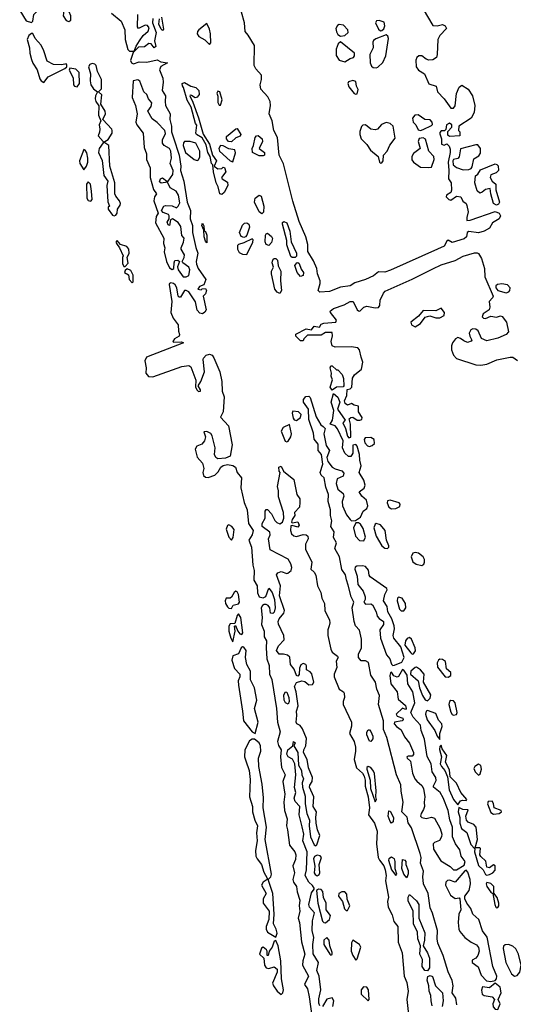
# Model space of a CAD drawing. Extents: x 2895860 to 3052244, y 542080 to 918683.
# Tile 113 of 133: x 2961399 to 2964977, y 863981 to 871118. Entities that reach past the tile are written whole.
import ezdxf

# ---------------------------------------------------------------- set-up
doc = ezdxf.new("R2010")
doc.units = 0

msp = doc.modelspace()

# ---------------------------------------------------------------- linework, layer by layer
at = {"layer": '0CON05XD'}
for points in [[(2961485, 871096.7), (2961493.9, 871106.1), (2961502.5, 871155), (2961560, 871215), (2961572.5, 871245), (2961558.6, 871275), (2961513.8, 871303.8), (2961485, 871342), (2961435, 871363.3), (2961422.2, 871347.8), (2961413.9, 871316.1), (2961411.5, 871255), (2961399.2, 871215), (2961401.3, 871185), (2961445, 871110), (2961485, 871096.7)], [(2961755, 871104.3), (2961770.8, 871115), (2961770.5, 871145), (2961757.8, 871175), (2961725, 871222.5), (2961714.4, 871205.6), (2961720, 871185), (2961715.5, 871145), (2961735, 871110.8), (2961755, 871104.3)], [(2964325, 871194.2), (2964394.6, 871074.6), (2964425, 871073.1), (2964465, 871082.9), (2964484.4, 871074.4), (2964492.5, 871055), (2964445.9, 871004.1), (2964429.1, 870975), (2964426, 870866), (2964419.6, 870845), (2964395, 870826.4), (2964365, 870823.9), (2964345, 870831.8), (2964315, 870855.6), (2964293, 870857), (2964278.1, 870845), (2964270, 870825), (2964272.2, 870775), (2964291.3, 870751.3), (2964334.4, 870725), (2964365, 870652), (2964417, 870637), (2964427.1, 870595), (2964477.1, 870545), (2964525, 870477.5), (2964545, 870477.5), (2964555, 870492.5), (2964565, 870583.3), (2964585, 870628), (2964605, 870642.5), (2964650, 870615), (2964682, 870565), (2964698.6, 870495), (2964693.9, 870446.1), (2964672.5, 870405), (2964582.5, 870345), (2964580, 870315), (2964590, 870305), (2964590, 870275), (2964515, 870270), (2964501.7, 870281.7), (2964501.7, 870308.3), (2964531.7, 870338.3), (2964532.5, 870355), (2964515, 870366.7), (2964493.3, 870355), (2964487.5, 870322.5), (2964478.3, 870311.7), (2964455, 870312.5), (2964445, 870300), (2964445, 870290), (2964457.5, 870255), (2964456.7, 870215), (2964475, 870208.8), (2964495, 870217.5), (2964512.2, 870202.2), (2964518.7, 870178.7), (2964520, 870155), (2964504.2, 870085.8), (2964510, 870025), (2964507.5, 869965), (2964526.1, 869936.1), (2964528.8, 869881.2), (2964524.6, 869865.4), (2964494.1, 869845.9), (2964490, 869835), (2964510.8, 869815), (2964525, 869810.5), (2964565, 869839.1), (2964596.7, 869835), (2964612.5, 869802.5), (2964635.5, 869785.5), (2964641.1, 869771.1), (2964649.4, 869725), (2964640, 869685), (2964641.7, 869661.7), (2964665, 869664.1), (2964845, 869726.8), (2964875.9, 869715.9), (2964884, 869695), (2964875, 869674.1), (2964826.1, 869645), (2964805, 869606), (2964765.4, 869584.6), (2964725, 869573.5), (2964655, 869582.9), (2964643.7, 869576.3), (2964637.1, 869545), (2964620.8, 869529.1), (2964535, 869502.5), (2964505, 869520), (2964495, 869513.3), (2964475, 869477.3), (2964427.1, 869455), (2964087.7, 869302.3), (2964045, 869288.9), (2963999.1, 869290.9), (2963965, 869261.5), (2963905, 869234.6), (2963829.2, 869210.8), (2963795, 869189.6), (2963725, 869178.5), (2963645, 869147.1), (2963575, 869142.5), (2963562.9, 869155), (2963577.3, 869205), (2963576.8, 869225), (2963557.7, 869275), (2963552.4, 869315), (2963529.5, 869369.5), (2963486.8, 869436.8), (2963488.3, 869488.3), (2963472.6, 869545), (2963425, 869654.4), (2963378.2, 869801.8), (2963312, 870072), (2963280.9, 870135), (2963268.7, 870265), (2963240.4, 870315), (2963229.1, 870385), (2963208.5, 870435), (2963217.7, 870495), (2963214.7, 870525), (2963198.6, 870558.6), (2963146.7, 870615), (2963142.2, 870645), (2963153.1, 870685), (2963151.9, 870715), (2963110.5, 870760.5), (2963098.5, 870785), (2963100.5, 870930.5), (2963055, 871006.7), (2963032.7, 871032.7), (2963028.1, 871095), (2962985, 871248.8)], [(2962065.7, 871165), (2962135, 871108.1), (2962160.8, 871045), (2962163.8, 870973.8), (2962182.1, 870902.1), (2962195, 870888.8)], [(2962195, 870888.8), (2962225, 870890), (2962230, 870890), (2962242.5, 870925), (2962267.1, 870965), (2962295, 871004), (2962330.8, 871035), (2962338.6, 871058.6), (2962325.5, 871075.5), (2962307.9, 871077.9), (2962260, 871055), (2962253.8, 871065), (2962256.2, 871155)], [(2962364.4, 871125.6), (2962362.5, 871095), (2962387.5, 871025), (2962376.2, 870965), (2962385, 870922.5), (2962375, 870913.3), (2962353.3, 870943.3), (2962336.4, 870946.4), (2962305, 870920.6), (2962261.2, 870918.8), (2962220.7, 870879.3), (2962202.3, 870822.3), (2962210, 870805), (2962225, 870796.7), (2962265, 870811.2), (2962320.7, 870809.3), (2962395, 870827.5), (2962423, 870813), (2962470, 870805), (2962422, 870778), (2962413.1, 870755), (2962437.5, 870695), (2962440, 870665), (2962432.5, 870605), (2962456.4, 870566.4), (2962452.7, 870525), (2962457.1, 870495), (2962488.9, 870435), (2962486.9, 870395), (2962499.5, 870345), (2962498.8, 870305), (2962515, 870261.2)], [(2962426.2, 871135), (2962441.7, 871048.3), (2962435, 871040), (2962425, 871050), (2962407.5, 871085), (2962412.5, 871125)], [(2962775, 870938.8), (2962785, 870950), (2962782.5, 871015), (2962775, 871050), (2962755, 871090), (2962696.8, 871045), (2962687.5, 871032.5), (2962685.9, 871015), (2962698, 870995), (2962742.2, 870972.2), (2962775, 870938.8)], [(2963725, 870997.5), (2963755, 871003.8), (2963780, 871025), (2963776.7, 871045), (2963747.6, 871077.6), (2963715, 871084.2), (2963702, 871075), (2963690.6, 871055), (2963695, 871030), (2963705, 871011.2), (2963725, 870997.5)], [(2964015, 871037.5), (2964025, 871038.9), (2964039.2, 871050.8), (2964047, 871073), (2964041.1, 871101.1), (2964005, 871113.2), (2963985, 871108.9), (2963978.5, 871095), (2963999.3, 871049.3), (2964015, 871037.5)], [(2961575, 870663.8), (2961606.8, 870703.2), (2961727.5, 870765), (2961740, 870775), (2961741.7, 870791.7), (2961735, 870797.5), (2961705, 870791.2), (2961645, 870794), (2961597.3, 870817.3), (2961575, 870892.5), (2961555, 870932.5), (2961511.2, 870981.2), (2961495, 871017.5), (2961485, 871017.5), (2961465, 871003.3), (2961453.3, 870975), (2961471.5, 870915), (2961473.8, 870875), (2961485, 870830), (2961495, 870802), (2961525.5, 870755.5), (2961545, 870690), (2961555, 870673.8), (2961575, 870663.8)], [(2963982.3, 870767.7), (2963995, 870774), (2964031.8, 870808.2), (2964054.1, 870855), (2964072, 870982), (2964067.9, 870997.9), (2964055, 871009.2), (2963980.9, 870979.1), (2963964.1, 870965.9), (2963960, 870955), (2963962.7, 870915), (2963937.3, 870865), (2963939.5, 870805), (2963950.3, 870780.3), (2963961.4, 870771.4), (2963982.3, 870767.7)], [(2963755, 870811.2), (2963795, 870837.5), (2963820, 870845), (2963826.7, 870855), (2963826.7, 870875), (2963725, 870957.5), (2963707.6, 870942.4), (2963694.4, 870905), (2963692.3, 870857.7), (2963715, 870823.8), (2963755, 870811.2)], [(2962085, 869696.2), (2962095, 869700), (2962106.7, 869715), (2962107.5, 869745), (2962127.7, 869772.3), (2962128.8, 869785), (2962122, 869805), (2962095, 869837.5), (2962088.2, 869855), (2962090, 869935), (2962052.7, 870055), (2962046, 870206), (2962017.5, 870225), (2962017.5, 870235), (2962040, 870250), (2962070, 870295), (2962068.8, 870315), (2962066.2, 870325), (2962002.5, 870395), (2962020.8, 870435), (2962020, 870455), (2961986.7, 870505), (2961993.8, 870573.8), (2961970, 870595), (2961992.5, 870617.5), (2961991.8, 870685), (2961962.6, 870742.6), (2961952.9, 870785), (2961944.5, 870794.5), (2961925, 870799.4), (2961907.4, 870792.6), (2961898.1, 870775), (2961912.9, 870725), (2961910.7, 870675), (2961915.9, 870645.9), (2961935, 870615.8), (2961962.5, 870595), (2961948, 870565), (2961945.8, 870545), (2961950, 870525), (2961974.1, 870494.1), (2961970.8, 870425), (2961987.5, 870385), (2961974.4, 870355), (2961980.9, 870325), (2961977.4, 870302.6), (2961968.5, 870275), (2962003.3, 870235), (2962003.8, 870225), (2961974.4, 870185), (2961971.2, 870155), (2961996.8, 870096.8), (2962008.1, 869988.1), (2962037.1, 869947.1), (2962030.4, 869915), (2962037.5, 869797.5), (2962050, 869765), (2962041.7, 869758.3), (2962040, 869745), (2962071.2, 869701.2), (2962085, 869696.2)], [(2961815, 870632), (2961831.9, 870655), (2961829.2, 870735), (2961805, 870759.2), (2961763, 870767), (2961757, 870753), (2961785.8, 870695.8), (2961789.4, 870645), (2961796.7, 870635), (2961815, 870632)], [(2962605, 869254), (2962625.8, 869264.2), (2962633.3, 869305), (2962624.3, 869325), (2962581.2, 869355), (2962576, 869365), (2962592.3, 869395), (2962593.8, 869413.8), (2962570, 869455), (2962570, 869465), (2962587.5, 869505), (2962592.5, 869535), (2962574.2, 869554.2), (2962568.1, 869618.1), (2962547.5, 869647.5), (2962506.7, 869673.3), (2962492.5, 869667.5), (2962485, 869626.7), (2962475, 869630), (2962469.3, 869650.7), (2962482.5, 869675), (2962482.5, 869695), (2962477.5, 869705), (2962440.3, 869720.3), (2962426.2, 869735), (2962442.9, 869765), (2962455, 869771.4), (2962505, 869768.1), (2962535, 869754), (2962548.6, 869765), (2962559.4, 869790.6), (2962551.5, 869845), (2962534.7, 869874.7), (2962490, 869900), (2962470, 869940), (2962425, 869932.5), (2962413.6, 869943.6), (2962421.1, 869965), (2962435, 869972.2), (2962465, 869947.5), (2962475, 869947.5), (2962508.8, 869995), (2962511.8, 870025), (2962490, 870075), (2962500.6, 870115), (2962494.6, 870165), (2962484.7, 870184.7), (2962445.5, 870205.5), (2962435, 870223.3), (2962435, 870248), (2962457.1, 870292.9), (2962450.4, 870315), (2962395, 870373.8), (2962358.9, 870398.9), (2962329.2, 870455), (2962351.7, 870488.3), (2962356, 870515), (2962332.5, 870545), (2962321.2, 870575), (2962298.8, 870595), (2962271.2, 870671.2), (2962255, 870681.2), (2962222.5, 870675), (2962214.2, 870555), (2962238.6, 870495), (2962250.8, 870435), (2962240, 870375), (2962247.5, 870355), (2962295.3, 870295), (2962301.7, 870191.7), (2962317.5, 870145), (2962319.2, 870105), (2962344.3, 870045), (2962344.1, 869974.1), (2962368.1, 869888.1), (2962390, 869855), (2962375.6, 869834.4), (2962371.5, 869805), (2962403.3, 869715), (2962388.1, 869691.9), (2962384, 869645), (2962444.3, 869535), (2962442.5, 869495), (2962451.2, 869465), (2962446.2, 869435), (2962464.5, 869364.5), (2962485, 869318.8), (2962505, 869306.2), (2962516.2, 869315), (2962518, 869355), (2962525, 869373.3), (2962545, 869373.8), (2962557.5, 869365), (2962544.1, 869325.9), (2962548.6, 869305), (2962584.1, 869254.1), (2962605, 869254)], [(2962865, 869850), (2962850, 869855), (2962837, 869907), (2962822.5, 869935), (2962803.3, 870015), (2962800, 870065), (2962790, 870075), (2962780, 870125), (2962764.2, 870155), (2962750.7, 870210.7), (2962721.7, 870261.7), (2962682, 870285), (2962676, 870295), (2962682.5, 870352.5), (2962674.2, 870365), (2962642.7, 870482.7), (2962614, 870535), (2962587, 870627), (2962578.3, 870638.3), (2962577.5, 870655), (2962595, 870662.5), (2962640, 870635), (2962675, 870625.8), (2962697.5, 870605), (2962700, 870575), (2962685, 870555.8), (2962672, 870552), (2962645, 870567.5), (2962635, 870570), (2962632.5, 870565), (2962655, 870520), (2962695, 870407.5), (2962729.2, 870289.2), (2962775.9, 870215.9), (2962795.8, 870135.8), (2962826.7, 870095), (2962810, 870055), (2962835, 870037.5), (2962865, 870040), (2962875, 870050), (2962885, 870047.5), (2962892.5, 870015), (2962862.5, 869975), (2962867.5, 869965), (2962905, 869940), (2962907.5, 869915), (2962882.5, 869865), (2962865, 869850)], [(2963835, 870577.5), (2963845, 870580), (2963853, 870613), (2963840, 870635), (2963835, 870670), (2963815, 870677.5), (2963781.7, 870668.3), (2963777.5, 870655), (2963785, 870630), (2963825, 870583.3), (2963835, 870577.5)], [(2962855, 870497.5), (2962867.2, 870537.2), (2962850.8, 870595), (2962835, 870600.8), (2962827.5, 870585), (2962834.5, 870564.5), (2962835, 870516.7), (2962845, 870498.8), (2962855, 870497.5)], [(2964015, 870078), (2964025, 870080), (2964032.9, 870095), (2964036.7, 870135), (2964064.1, 870165.9), (2964081.4, 870208.6), (2964120.5, 870259.5), (2964105.7, 870345), (2964085, 870364.2), (2964055, 870372), (2964023, 870357), (2963992.5, 870325), (2963975, 870318.8), (2963945, 870324), (2963905.8, 870355.8), (2963887.3, 870352.7), (2963877, 870343), (2963863.7, 870306.3), (2963863.7, 870285), (2963873.7, 870255), (2963915, 870213.5), (2963941.6, 870171.6), (2963996.7, 870125), (2964008, 870085), (2964015, 870078)], [(2964305, 870315.6), (2964325, 870322), (2964385, 870350), (2964391.2, 870358.8), (2964389.2, 870375), (2964375, 870390.8), (2964335, 870395.6), (2964288.6, 870428.6), (2964264.5, 870425.5), (2964246.7, 870405), (2964251.9, 870375), (2964270.5, 870355), (2964288.3, 870318.3), (2964305, 870315.6)], [(2962935, 870232.3), (2962912.2, 870235), (2962898.9, 870255), (2962899.4, 870270.6), (2962965, 870327.1), (2962975, 870328.8), (2963003.3, 870285), (2962996.4, 870273.6), (2962965, 870260.8), (2962935, 870232.3)], [(2962515, 870261.2), (2962554.3, 870135.7), (2962566.7, 870055), (2962564.4, 870025), (2962588.4, 869948.4), (2962612.7, 869795), (2962636.2, 869735), (2962635.9, 869675), (2962650.8, 869625), (2962652.5, 869575), (2962675.8, 869465.8), (2962690.9, 869425), (2962677.5, 869365), (2962680, 869345), (2962692.9, 869315), (2962747.5, 869235), (2962733.3, 869196.7), (2962702.5, 869185), (2962690, 869165), (2962715, 869160), (2962723, 869167), (2962745, 869170), (2962752.5, 869155), (2962745, 869130), (2962730, 869115), (2962750, 869015), (2962741.7, 868998.3), (2962725, 868985.7), (2962705, 868990.5), (2962685, 869011.4), (2962672.9, 869072.9), (2962625.8, 869145.8), (2962605.8, 869155.8), (2962595, 869154), (2962565, 869106.7), (2962555, 869106.7), (2962548.8, 869115), (2962538.8, 869175), (2962526.2, 869195), (2962515, 869206), (2962495, 869211.2), (2962484.2, 869205.8), (2962482.3, 869197.7), (2962502.9, 869075), (2962494.3, 868995), (2962511.9, 868955), (2962547.3, 868905), (2962550.5, 868860.5), (2962558.8, 868835), (2962556, 868824), (2962522.5, 868805), (2962510, 868785), (2962515, 868780), (2962573, 868783), (2962587.5, 868775), (2962317.7, 868672.3), (2962305.3, 868645), (2962315.6, 868595), (2962314.5, 868555), (2962331.9, 868531.9), (2962365, 868530), (2962575, 868603.1), (2962625, 868611.2), (2962640.7, 868600.7), (2962676.7, 868505), (2962673, 868457), (2962682.5, 868435), (2962695, 868423.3), (2962710, 868425), (2962710, 868435), (2962692.5, 868465), (2962711.2, 868495), (2962739.4, 868565), (2962729.2, 868655), (2962732.5, 868665), (2962750.8, 868685), (2962775, 868694.5), (2962795, 868687.1), (2962806.5, 868666.5), (2962849.2, 868565), (2962865.4, 868495), (2962867.5, 868425), (2962881.1, 868385), (2962873.3, 868275), (2962856, 868236), (2962913.6, 868173.6), (2962940, 868035), (2962925.6, 867955), (2962890.7, 867939.3), (2962835, 867935.3), (2962820.7, 867945), (2962811.9, 867965), (2962816.4, 868015), (2962795, 868102.5), (2962785, 868117.5), (2962755, 868132.5), (2962735, 868130), (2962746, 868095), (2962739.5, 868065), (2962719.3, 868040.7), (2962682.6, 868027.4), (2962670.4, 868005), (2962685, 867945.7), (2962725, 867904.2), (2962734.7, 867865.3), (2962727.1, 867835), (2962732.1, 867815), (2962745, 867802.1), (2962765, 867798.5), (2962812.9, 867817.1), (2962838.7, 867841.3), (2962857.5, 867875), (2962873.1, 867886.9), (2962905, 867893), (2962945, 867887.3), (2962962.5, 867875), (2962974.6, 867834.6), (2963007.3, 867797.3), (2963001.4, 867725), (2963027.1, 867617.1), (2963048.6, 867565), (2963056.7, 867465), (2963091.4, 867415), (2963085.4, 867385), (2963061.2, 867345), (2963078.6, 867295), (2963090, 867165), (2963099.6, 867125), (2963097.5, 867055), (2963119.6, 867015), (2963123, 866963), (2963135, 866935.6), (2963165, 866926.5), (2963183.1, 866936.9), (2963205, 866996.7), (2963229.4, 866965), (2963245.9, 866914.1), (2963250, 866855), (2963245, 866822.5), (2963235, 866813.3), (2963216.4, 866816.4), (2963212.2, 866855), (2963201.5, 866871.5), (2963185, 866880), (2963171.4, 866878.6), (2963158.5, 866871.5), (2963150.4, 866855), (2963156.2, 866785), (2963151.6, 866735), (2963171.1, 866685), (2963172.1, 866645), (2963187.3, 866615), (2963184.7, 866565), (2963191.8, 866485), (2963207.2, 866437.3), (2963210, 866375), (2963225.9, 866335), (2963259.7, 866125), (2963268, 866025), (2963287.5, 865955), (2963268.2, 865885), (2963275, 865856.2), (2963293.5, 865825), (2963290, 865775), (2963297.2, 865697.2), (2963323.3, 865645), (2963307.8, 865595), (2963320.5, 865505), (2963313.8, 865445), (2963319.1, 865385), (2963337.1, 865325), (2963333.8, 865273.8), (2963341.2, 865245), (2963356.2, 865135), (2963394.1, 865085), (2963400, 865065), (2963399.2, 865030.8), (2963379.2, 864985), (2963390.8, 864935), (2963378.5, 864885), (2963383.1, 864865), (2963405.6, 864835), (2963410.5, 864795), (2963430.9, 864735), (2963424, 864694), (2963429.4, 864655), (2963418.7, 864605), (2963427.6, 864575), (2963442.6, 864432.6), (2963465.4, 864344.6), (2963450.5, 864295), (2963448.5, 864265), (2963492.9, 864185), (2963464.2, 864124.2), (2963485, 864093.8), (2963498.2, 864035), (2963517.1, 863895)], [(2962685, 870097.3), (2962695, 870101.2), (2962705.9, 870124.1), (2962705.6, 870165), (2962675, 870223.1), (2962635, 870234.7), (2962594.7, 870235.3), (2962586.2, 870225), (2962584.8, 870205), (2962600.3, 870155), (2962665, 870105.2), (2962685, 870097.3)], [(2963165, 870130.5), (2963135, 870130.8), (2963086.2, 870155), (2963083.8, 870185), (2963094.2, 870205.8), (2963106, 870264), (2963115, 870276.7), (2963127.7, 870277.7), (2963157.8, 870255), (2963158.8, 870235), (2963136, 870185), (2963174.2, 870155), (2963174.3, 870135.7), (2963165, 870130.5)], [(2964364.3, 870045.7), (2964385, 870050), (2964403.1, 870105), (2964400.8, 870125), (2964364.5, 870165), (2964341.5, 870251.5), (2964325, 870260.6), (2964294.4, 870255.6), (2964287.1, 870235), (2964301.2, 870185), (2964253.1, 870146.9), (2964241.5, 870125), (2964241.9, 870101.9), (2964254.7, 870084.7), (2964305, 870050), (2964364.3, 870045.7)], [(2961865, 870030), (2961883.8, 870055), (2961893.8, 870085), (2961894.2, 870115), (2961885, 870153.3), (2961875, 870172.5), (2961865, 870177.5), (2961833.3, 870095), (2961836.2, 870075), (2961865, 870030)], [(2962945, 870087.5), (2962963.5, 870153.5), (2962959.4, 870175), (2962915, 870182), (2962875, 870204.1), (2962854.8, 870205.2), (2962842, 870185), (2962847.1, 870165), (2962925, 870095.9), (2962945, 870087.5)], [(2964615, 870029.4), (2964655, 870032.2), (2964671.1, 870038.9), (2964679.8, 870050.2), (2964690.9, 870109.1), (2964728.1, 870131.9), (2964740.5, 870149.5), (2964740, 870185), (2964720.5, 870210.5), (2964705, 870211.8), (2964595, 870181.9), (2964585, 870122.9), (2964575, 870112.2), (2964545, 870105.4), (2964539.3, 870095), (2964542.4, 870065), (2964565, 870045.3), (2964615, 870029.4)], [(2964855, 869774.4), (2964834.2, 869785), (2964814.4, 869854.4), (2964810, 869895), (2964775, 869886), (2964752.7, 869867.3), (2964735, 869861.2), (2964715, 869876.2), (2964698.2, 869935), (2964703.5, 869985), (2964720.8, 869999.2), (2964739.9, 870030.1), (2964845, 870072.1), (2964859.1, 870069.1), (2964868.3, 870058.3), (2964870.8, 870025), (2964852.5, 870007.5), (2964815, 869992.5), (2964808.9, 869975), (2964825, 869946.2), (2964850, 869925), (2964850, 869885), (2964877.5, 869795), (2964869.5, 869780.5), (2964855, 869774.4)], [(2961915, 869802), (2961925.6, 869815), (2961920, 869875), (2961912, 869925), (2961895, 869942.5), (2961884.2, 869925.8), (2961885.7, 869825), (2961895, 869807.5), (2961915, 869802)], [(2963155, 869711.2), (2963134.7, 869724.7), (2963101.9, 869795), (2963105.7, 869825), (2963135, 869845.6), (2963148.6, 869838.6), (2963168.8, 869765), (2963166.4, 869723.6), (2963155, 869711.2)], [(2963375, 869392.9), (2963365, 869401.2), (2963335.4, 869485), (2963336.4, 869516.4), (2963304.5, 869635), (2963305, 869646.7), (2963315, 869654.3), (2963335.4, 869645), (2963357.8, 869585), (2963366.9, 869506.9), (2963406.1, 869425), (2963405.4, 869404.6), (2963395, 869394.2), (2963375, 869392.9)], [(2962755, 869500), (2962745, 869513.3), (2962736.5, 869545), (2962733.4, 869593.4), (2962720.6, 869625), (2962725, 869642.5), (2962735, 869622.5), (2962737.5, 869587.5), (2962745, 869583.3), (2962756.8, 869555), (2962755, 869500)], [(2963025, 869539.4), (2963005.7, 869545.7), (2962992.7, 869575), (2963015, 869627.8), (2963027.8, 869642.2), (2963045, 869645.4), (2963059.5, 869635), (2963063.9, 869615), (2963045, 869556.7), (2963035, 869543.6), (2963025, 869539.4)], [(2962165, 869330), (2962185.9, 869354.1), (2962177.5, 869395), (2962193.8, 869425), (2962191.2, 869455), (2962175, 869473.3), (2962128.8, 869488.8), (2962105, 869516.2), (2962096.7, 869505), (2962100, 869495), (2962123.3, 869465), (2962150, 869405), (2962143.3, 869395), (2962145, 869350), (2962155, 869330), (2962165, 869330)], [(2963045, 869416.5), (2963089.7, 869505), (2963091.2, 869521.2), (2963085, 869530.5), (2963025, 869499.6), (2962985, 869487.9), (2962979.3, 869480.7), (2962978.9, 869455), (2962990.9, 869430.9), (2963015, 869418.9), (2963045, 869416.5)], [(2963205, 869482), (2963185, 869488.8), (2963178.1, 869508.1), (2963180, 869555), (2963185, 869566.7), (2963195, 869570), (2963225, 869546.7), (2963230.9, 869530.9), (2963225, 869502.9), (2963205, 869482)], [(2963285, 869133.8), (2963265, 869141.9), (2963248.2, 869165), (2963225.5, 869274.5), (2963225.6, 869295), (2963240, 869325), (2963230, 869355), (2963231.7, 869368.3), (2963237, 869383), (2963245, 869386.7), (2963255, 869386.2), (2963268.8, 869375), (2963273.6, 869333.6), (2963293.3, 869295), (2963288.6, 869225), (2963298, 869155), (2963285, 869133.8)], [(2964567.6, 863977.6), (2964559.7, 864025), (2964534.4, 864065), (2964541.6, 864115), (2964533, 864153), (2964505, 864216), (2964470, 864335), (2964430, 864425), (2964424.7, 864455), (2964428.2, 864515), (2964392.5, 864642.5), (2964375, 864681.2), (2964359.2, 864785), (2964327.2, 864855), (2964322.1, 864905), (2964325.3, 864945.3), (2964304.6, 865005), (2964308.5, 865045), (2964301.9, 865075), (2964239.7, 865259.7), (2964215, 865296), (2964207.8, 865337.8), (2964168.2, 865375), (2964178.9, 865445), (2964165.4, 865524.6), (2964162, 865572), (2964130, 865645), (2964061.3, 865915), (2964037.2, 865972.8), (2964036.4, 866035), (2963999.8, 866155), (2964008.2, 866218.2), (2963988.5, 866265), (2963978.6, 866315), (2963945, 866366.2), (2963927.9, 866457.9), (2963905, 866470.9), (2963875, 866470.5), (2963855, 866493.8), (2963855, 866518), (2963876.2, 866563.8), (2963876.6, 866626.6), (2963861.7, 866691.7), (2963834, 866725), (2963823.3, 866755), (2963808.2, 866855), (2963821.1, 866895), (2963802.9, 866935), (2963780.9, 867019.1), (2963767.1, 867057.1), (2963762.1, 867095), (2963733.3, 867133.3), (2963717.5, 867225), (2963683.8, 867285), (2963696.2, 867326.2), (2963673.8, 867365), (2963680, 867405), (2963654.4, 867445), (2963661.4, 867485), (2963652.5, 867525), (2963652.5, 867565), (2963635.7, 867625), (2963638.8, 867675), (2963618.8, 867728.8), (2963605.8, 867795.8), (2963585, 867817.5), (2963576.4, 867836.4), (2963596, 867895), (2963586.2, 867965), (2963563.3, 867995), (2963561.7, 868041.7), (2963535, 868077.5), (2963529.7, 868119.7), (2963495, 868220), (2963492.5, 868295), (2963456.4, 868346.4), (2963456, 868365), (2963472.7, 868387.3), (2963495, 868388), (2963505, 868378.8), (2963548.3, 868238.3), (2963581.7, 868181.7), (2963598, 868168), (2963614, 868155), (2963602.9, 868115), (2963620.9, 868030.9), (2963643.8, 867995), (2963626.7, 867945), (2963632.5, 867915), (2963664.6, 867874.6), (2963685, 867861.9), (2963735, 867848.8), (2963749.7, 867829.7), (2963745, 867810), (2963701.1, 867788.9), (2963692.2, 867755), (2963706, 867716), (2963745, 867683.3), (2963748.6, 867665), (2963736.4, 867625), (2963738.2, 867595), (2963768.7, 867528.7), (2963794.6, 867494.6), (2963805.6, 867485.6), (2963832.9, 867487.1), (2963868.7, 867511.3), (2963888, 867555), (2963916.7, 867575), (2963923.8, 867595), (2963912.5, 867635), (2963879.2, 867665), (2963861.2, 867695), (2963896.9, 867723.1), (2963903.1, 867745), (2963895, 867780), (2963861.2, 867835), (2963874.3, 867885), (2963864.2, 867924.2), (2963863.1, 867965), (2963846.6, 868026.6), (2963835, 868037.5), (2963815, 868033.3), (2963813.3, 867975), (2963798.5, 867951.5), (2963781.7, 867951.7), (2963756.9, 867975), (2963740, 868015), (2963744.6, 868065), (2963702.8, 868152.8), (2963685, 868174.3), (2963650, 868185), (2963666.2, 868215), (2963676.7, 868285), (2963656, 868345), (2963675, 868407.5), (2963705, 868381.2), (2963718.8, 868345), (2963703.3, 868295), (2963757.5, 868215), (2963741.2, 868195), (2963760, 868155), (2963775, 868100), (2963785, 868086.7), (2963798.6, 868091.4), (2963798, 868185), (2963787.5, 868225), (2963800, 868235), (2963815, 868236.7), (2963845, 868216.2), (2963865, 868213.8), (2963879.1, 868220.9), (2963882.9, 868235), (2963855.6, 868275), (2963855, 868316.7), (2963823.8, 868323.8), (2963805, 868336.7), (2963775, 868324), (2963758.8, 868335), (2963754, 868355), (2963770, 868395), (2963773.3, 868436.7), (2963795, 868443.3), (2963806, 868455), (2963811.7, 868518.3), (2963827.3, 868542.7), (2963878.1, 868585), (2963885.6, 868635), (2963875, 868672.5), (2963862.5, 868725), (2963849.7, 868739.7), (2963802.8, 868747.2), (2963685, 868743.8), (2963664.1, 868754.1), (2963656.2, 868785), (2963667, 868827), (2963665, 868850), (2963615, 868850), (2963585, 868830), (2963485, 868830), (2963460, 868805), (2963455, 868790), (2963435, 868790), (2963400, 868825), (2963401.7, 868838.3), (2963475, 868876.7), (2963515, 868870), (2963535, 868897.5), (2963571.7, 868888.3), (2963585, 868910), (2963603, 868917), (2963690, 868925), (2963695, 868940), (2963652, 868995), (2963650, 869005), (2963674.2, 869025), (2963750.1, 869049.9), (2963795, 869076.1), (2963815.5, 869075), (2963845, 869015.6), (2963855, 869006.5), (2963865, 869005.5), (2963895, 869033.8), (2963915, 869041.8), (2963975, 869029.5), (2963999.4, 869030.6), (2964010.8, 869045), (2964011.8, 869085), (2964035.4, 869135), (2964049.3, 869150.7), (2964245, 869237.7), (2964395, 869312.4), (2964455, 869340), (2964555, 869371.4), (2964615, 869403.8), (2964695, 869428.2), (2964715, 869428.5), (2964725, 869422.2), (2964746.8, 869386.8), (2964769.2, 869315), (2964770.4, 869255), (2964831.2, 869115), (2964827.6, 869102.4), (2964802.1, 869075), (2964807.1, 869035), (2964802.2, 869015), (2964759.4, 868985), (2964751.4, 868965), (2964761.2, 868955), (2964775, 868952.7), (2964815, 868970), (2964855, 868962), (2964885, 868970.6), (2964897.3, 868967.3), (2964928.7, 868925), (2964942, 868855), (2964925, 868836), (2964865, 868808.4), (2964785, 868790.9), (2964746.7, 868806.7), (2964721.8, 868861.8), (2964705, 868874.5), (2964685, 868878.1), (2964669.8, 868870.2), (2964658.2, 868845), (2964661.6, 868825), (2964677.5, 868795), (2964672.8, 868787.2), (2964645, 868778.2), (2964619.9, 868789.9)], [(2962215, 869210), (2962221.7, 869218.3), (2962222.5, 869265), (2962205, 869300), (2962178.3, 869311.7), (2962165, 869300), (2962160, 869285), (2962188.3, 869268.3), (2962192.5, 869235), (2962215, 869210)], [(2963435, 869256.2), (2963410, 869285), (2963393.3, 869335), (2963407.5, 869355), (2963415, 869358), (2963425, 869350), (2963438.6, 869308.6), (2963455.5, 869285), (2963455, 869263.8), (2963435, 869256.2)], [(2964925, 869137.6), (2964945, 869144.3), (2964953.3, 869155), (2964954.8, 869175), (2964935, 869196.4), (2964895, 869202.6), (2964862.8, 869197.2), (2964851.1, 869188.9), (2964850, 869175), (2964865.5, 869155), (2964925, 869137.6)], [(2964265, 868892.7), (2964305.5, 868914.5), (2964337.3, 868962.7), (2964372.3, 868972.3), (2964415, 868955.6), (2964445, 868957.3), (2964476.7, 868973.3), (2964477.8, 868995), (2964455, 869026.7), (2964415, 869008.2), (2964325, 869010), (2964291.1, 868968.9), (2964235.6, 868925), (2964240.6, 868905), (2964265, 868892.7)], [(2964619.9, 868789.9), (2964595, 868807.9), (2964575, 868813.6), (2964558.1, 868805), (2964535.5, 868774.5), (2964529.4, 868755), (2964530.4, 868725), (2964543.1, 868685), (2964565, 868662.7), (2964705, 868616.9), (2964742.8, 868612.8), (2964785, 868620.6), (2964857.3, 868652.7), (2964955, 868672.7), (2964975, 868671.2), (2965008.3, 868648.3)], [(2963665, 868432.5), (2963648.8, 868455), (2963666.4, 868506.4), (2963656.7, 868535), (2963660, 868555), (2963650, 868595), (2963655, 868610), (2963665, 868610), (2963695, 868580), (2963705, 868580), (2963737, 868547), (2963746.1, 868516.1), (2963750, 868465), (2963743.3, 868456.7), (2963696.9, 868453.1), (2963665, 868432.5)], [(2963405, 868212.7), (2963435, 868234.6), (2963438.4, 868255), (2963421.1, 868275), (2963379.1, 868280.9), (2963374.2, 868265.8), (2963380.6, 868230.6), (2963388.5, 868218.5), (2963405, 868212.7)], [(2963335, 868059.1), (2963345, 868063.6), (2963365.2, 868094.8), (2963369.3, 868115), (2963355, 868182.9), (2963308.4, 868161.6), (2963294.7, 868135.3), (2963322.8, 868062.8), (2963335, 868059.1)], [(2963935, 868024), (2963955, 868030.6), (2963970.6, 868045), (2963969.4, 868075), (2963945, 868089.1), (2963903, 868087), (2963895.9, 868074.1), (2963901.1, 868051.1), (2963919.7, 868029.7), (2963935, 868024)], [(2963275, 867660), (2963276.4, 867703.6), (2963267.5, 867735), (2963287.5, 867835), (2963280, 867845), (2963277.5, 867875), (2963295, 867882.5), (2963312.5, 867845), (2963386, 867785), (2963408.5, 867675), (2963428.9, 867645), (2963430.9, 867619.1), (2963426.7, 867585), (2963391.2, 867545), (2963392.5, 867525), (2963373.3, 867495), (2963370, 867475), (2963375, 867470), (2963415, 867477.5), (2963425.4, 867455), (2963415, 867440), (2963375, 867452.5), (2963365, 867450), (2963361.2, 867415), (2963370, 867390), (2963385.5, 867375.5), (2963405, 867372.9), (2963455, 867386.6), (2963475, 867384.1), (2963487.3, 867375), (2963490.7, 867355), (2963470.8, 867315), (2963470, 867280), (2963516, 867185), (2963510, 867135), (2963535, 867112.5), (2963545, 867091.2), (2963558.6, 867015), (2963583.1, 866965), (2963588.5, 866925), (2963607.9, 866885), (2963612.3, 866835), (2963645.7, 866765), (2963647.6, 866745), (2963641.4, 866725), (2963633.2, 866695), (2963632.5, 866655), (2963654.6, 866555), (2963665, 866534.4), (2963704, 866505), (2963706.9, 866495), (2963692.6, 866467.4), (2963697.1, 866422.9), (2963678.9, 866375), (2963678.1, 866355), (2963714.5, 866264.5), (2963746.2, 866245), (2963751.2, 866235), (2963753.8, 866205), (2963742.9, 866175), (2963743.4, 866153.4), (2963803.8, 866025), (2963805, 865996.2), (2963790.6, 865945), (2963824.2, 865885), (2963833.1, 865845), (2963833.8, 865815), (2963822.9, 865755), (2963840.4, 865695), (2963885, 865656), (2963895.7, 865635), (2963903.5, 865605), (2963902.4, 865562.4), (2963925.6, 865485), (2963934.6, 865405), (2963928.2, 865355), (2963970.5, 865295), (2963990.7, 865235), (2963984.7, 865144.7), (2963998.9, 865045), (2964006.5, 865025), (2964038.9, 864985), (2964049, 864955), (2964054.7, 864915.3), (2964051.4, 864875), (2964071.7, 864758.3), (2964065.4, 864725), (2964069.2, 864685), (2964098.5, 864628.5), (2964110.2, 864580.2), (2964140.5, 864545), (2964142.2, 864432.2), (2964172.9, 864355), (2964186.5, 864185), (2964205, 864138), (2964215.9, 864075.9), (2964206.4, 864015), (2964216.7, 863906.7)], [(2963575, 863970.8), (2963568.5, 863988.5), (2963568.6, 864021.4), (2963582.9, 864085), (2963570.9, 864185), (2963552.5, 864225), (2963565.8, 864285), (2963527, 864347), (2963525.3, 864415), (2963531.1, 864465), (2963520.3, 864515), (2963522.5, 864585), (2963535.6, 864645), (2963499.5, 864685), (2963494.7, 864705), (2963515, 864788.8), (2963533.3, 864815), (2963533, 864823), (2963521.7, 864841.7), (2963494.3, 864865), (2963469.2, 864915), (2963479.4, 864955), (2963482.9, 865085), (2963450.8, 865165), (2963460, 865215), (2963446.9, 865266.9), (2963425.8, 865355), (2963429.1, 865415), (2963395, 865452), (2963389.4, 865475), (2963400.8, 865515), (2963392.1, 865552.1), (2963401.2, 865645), (2963394.6, 865725), (2963377.5, 865757.5), (2963345, 865775.6), (2963334.5, 865794.5), (2963342.9, 865825), (2963380, 865855), (2963385, 865886.7), (2963395.6, 865875), (2963386.2, 865855), (2963414.4, 865805), (2963419.4, 865715), (2963441.4, 865675), (2963444.3, 865645), (2963455.4, 865615.4), (2963447.8, 865585), (2963448.5, 865555), (2963469.8, 865489.8), (2963469.6, 865435), (2963479.6, 865365), (2963498.9, 865315), (2963496.9, 865275), (2963507.3, 865195), (2963535, 865136.2), (2963545, 865130), (2963553.6, 865136.4), (2963573.9, 865205), (2963557.1, 865245), (2963549.5, 865295), (2963545.5, 865335), (2963550.5, 865375), (2963526.5, 865415), (2963532.5, 865485), (2963500.8, 865555), (2963501.9, 865568.1), (2963520.4, 865595), (2963520.8, 865625), (2963492.9, 865695), (2963483.8, 865755), (2963456.2, 865805), (2963458.9, 865825), (2963473.5, 865855), (2963477.1, 865907.1), (2963448.8, 865978.8), (2963432.1, 866002.1), (2963407.5, 866015), (2963402.5, 866025), (2963409.2, 866075), (2963406.7, 866105), (2963417.3, 866145), (2963403.8, 866245), (2963390.9, 866285), (2963405, 866312.5), (2963445, 866326.2), (2963465, 866320), (2963495, 866295.7), (2963522, 866298), (2963532, 866315), (2963517.4, 866377.4), (2963505, 866391.4), (2963478, 866405), (2963479.4, 866435), (2963474, 866445), (2963455, 866451.9), (2963438, 866442), (2963427.3, 866417.3), (2963425, 866372.5), (2963415, 866360), (2963405, 866363.3), (2963389.4, 866409.4), (2963361.9, 866445), (2963357.3, 866497.3), (2963340.8, 866510.8), (2963310.9, 866519.1), (2963279.5, 866519.5), (2963261.8, 866545), (2963275, 866580), (2963316.1, 866623.9), (2963314, 866655), (2963275.7, 866735.7), (2963272.5, 866755), (2963281.2, 866775), (2963314.3, 866815), (2963319.2, 866835), (2963282.6, 866942.6), (2963288.8, 867015), (2963261.9, 867095), (2963271.6, 867108.4), (2963295, 867117.1), (2963335, 867104), (2963343, 867107), (2963366, 867125), (2963372, 867148), (2963364.3, 867174.3), (2963345, 867206.7), (2963213.8, 867275), (2963202.5, 867355), (2963213.8, 867385), (2963212, 867402), (2963156.2, 867445), (2963158, 867465), (2963178.5, 867505), (2963178, 867555), (2963185, 867568), (2963195, 867567.5), (2963225, 867537.1), (2963248.9, 867488.9), (2963263.9, 867473.9), (2963285, 867462.5), (2963303.6, 867476.4), (2963312.9, 867505), (2963312, 867545), (2963275, 867660)], [(2964095, 867572), (2964125, 867573.8), (2964155, 867590), (2964157.5, 867605), (2964150, 867615), (2964085, 867634.4), (2964065, 867630), (2964061.9, 867615), (2964075, 867584), (2964095, 867572)], [(2962935, 867346), (2962947.5, 867365), (2962953.2, 867423.2), (2962938, 867445), (2962915, 867456.7), (2962905, 867452.5), (2962897.1, 867425), (2962915, 867366.2), (2962935, 867346)], [(2963895, 867341.5), (2963906.2, 867366.2), (2963889.5, 867429.5), (2963870.5, 867460.5), (2963855, 867470), (2963835, 867470), (2963819.1, 867435), (2963833.5, 867373.5), (2963863.1, 867343.1), (2963895, 867341.5)], [(2964065, 867284.2), (2964075.8, 867295), (2964075.7, 867305), (2964057.5, 867345), (2964048.1, 867415), (2964015, 867456.2), (2963983, 867467), (2963975, 867460), (2963967.5, 867435), (2963984.2, 867375), (2964025, 867304), (2964045, 867286), (2964065, 867284.2)], [(2964315, 867162.5), (2964328.7, 867171.3), (2964334.4, 867185), (2964333.3, 867205), (2964323.1, 867225), (2964290.6, 867250.6), (2964265, 867256.5), (2964249.5, 867250.5), (2964238.1, 867225), (2964248.9, 867188.9), (2964272.1, 867172.1), (2964315, 867162.5)], [(2964105, 866437.5), (2964115, 866440), (2964170, 866460), (2964186.9, 866495), (2964163, 866573), (2964111.5, 866635), (2964106.5, 866655), (2964116.4, 866703.6), (2964114.6, 866725), (2964097.3, 866775), (2964068.5, 866825), (2964063.8, 866865), (2964037.5, 866905), (2964045, 866952.5), (2964062.5, 866985), (2964060, 866995), (2963939.1, 867079.1), (2963932.1, 867092.1), (2963928, 867128), (2963905, 867153.1), (2963885, 867160), (2963843.4, 867156.6), (2963830.8, 867149.2), (2963827.5, 867135), (2963845.4, 867085), (2963851.3, 867025), (2963888.6, 866975), (2963902.5, 866935), (2963903.8, 866916.2), (2963893.3, 866895), (2963905, 866881.2), (2963945, 866884), (2963957.6, 866877.6), (2963983.8, 866825), (2963990, 866795), (2964005, 866776.7), (2964036.7, 866755), (2964036.7, 866735), (2964010.6, 866695), (2964015.3, 866635.3), (2964058.5, 866515), (2964081.2, 866485), (2964095, 866447.5), (2964105, 866437.5)], [(2962935, 866850), (2962947.5, 866875), (2962985, 866882.5), (2962993.7, 866896.3), (2962985, 866951.4), (2962975, 866970), (2962965, 866974.3), (2962954.1, 866965.9), (2962935, 866931.2), (2962925, 866924.3), (2962896.4, 866923.6), (2962889.4, 866905), (2962890.5, 866885), (2962905, 866862), (2962915, 866852.5), (2962935, 866850)], [(2964165, 866832.5), (2964185, 866833.3), (2964198, 866855), (2964195.8, 866885), (2964172.5, 866925), (2964145, 866932.5), (2964137.5, 866925), (2964136.7, 866905), (2964153.3, 866845), (2964165, 866832.5)], [(2962945, 866607.5), (2962960, 866685), (2962957.5, 866722.5), (2962962.5, 866727.5), (2962980, 866685), (2962995, 866665.7), (2963008.3, 866661.7), (2963016.6, 866673.4), (2963003.3, 866785), (2962985, 866810), (2962975, 866800), (2962958.8, 866741.2), (2962925, 866738.6), (2962915, 866722.5), (2962915.4, 866685), (2962929.5, 866635), (2962945, 866607.5)], [(2964245, 866520), (2964255, 866521.2), (2964267.8, 866542.2), (2964266.8, 866565), (2964238.5, 866628.5), (2964225, 866639.2), (2964208.7, 866631.3), (2964195.7, 866615), (2964191.4, 866585), (2964235, 866529.2), (2964245, 866520)], [(2963105, 865943.3), (2963128.6, 866025), (2963101.2, 866125), (2963118.1, 866185), (2963101.8, 866275), (2963072.9, 866332.9), (2963072.1, 866395), (2963044.6, 866444.6), (2963037.1, 866495), (2963040.4, 866545), (2963025, 866570), (2963015, 866572.5), (2963004, 866565), (2962985, 866520.6), (2962943.4, 866506.6), (2962936.4, 866475), (2962956.1, 866416.1), (2962996.2, 866375), (2962996, 866355), (2962983.5, 866325), (2962984.6, 866295), (2963015, 866106.7), (2963020.9, 866035), (2963085, 865955.8), (2963105, 865943.3)], [(2964505, 866352.2), (2964524.2, 866365), (2964525.6, 866385), (2964493.1, 866413.1), (2964486.7, 866465), (2964465, 866480.6), (2964445, 866481.9), (2964434.7, 866475.3), (2964425, 866456.2), (2964428.2, 866425), (2964484, 866355), (2964505, 866352.2)], [(2964565, 864954.4), (2964621.2, 864988.8), (2964628.6, 865015), (2964599.5, 865055), (2964590, 865100), (2964557.5, 865145), (2964537.8, 865195), (2964536, 865266), (2964517.4, 865317.4), (2964504.8, 865384.8), (2964467.8, 865477.8), (2964447.1, 865515), (2964400, 865555), (2964398.9, 865565), (2964417.9, 865602.1), (2964416.5, 865625), (2964388.9, 865665), (2964382.5, 865725), (2964353.9, 865776.1), (2964332.8, 865902.8), (2964308.9, 865965), (2964304.4, 866004.4), (2964251.7, 866061.7), (2964234.4, 866095), (2964263.8, 866165), (2964250, 866245), (2964212.5, 866305), (2964207.8, 866367.8), (2964185, 866403.3), (2964175, 866407.5), (2964145, 866356), (2964135, 866351.4), (2964111.7, 866361.7), (2964095, 866387.5), (2964087, 866383), (2964082.5, 866365), (2964089.1, 866305), (2964136.4, 866245), (2964143.3, 866193.3), (2964195, 866146.7), (2964200, 866125), (2964195, 866117.5), (2964175, 866127.5), (2964128.8, 866085), (2964135, 866070), (2964176.2, 866055), (2964178.8, 866045), (2964171.2, 866035), (2964115, 866026.7), (2964114, 866015), (2964130, 865995), (2964165, 865971.4), (2964188.9, 865918.9), (2964225, 865872.9), (2964254.4, 865805), (2964255, 865792.5), (2964245, 865780), (2964215, 865780), (2964206.2, 865773.8), (2964207.5, 865765), (2964232.2, 865742.2), (2964246.7, 865656.7), (2964264.5, 865615), (2964277.1, 865597.1), (2964315, 865567.3), (2964327.2, 865545), (2964336.6, 865485), (2964330.6, 865445), (2964334, 865415), (2964327.3, 865392.7), (2964308.5, 865365), (2964304.4, 865345), (2964315.5, 865335.5), (2964345, 865326.5), (2964385, 865336.4), (2964405, 865328.9), (2964446.9, 865255), (2964458.6, 865215), (2964456.2, 865193.8), (2964441.4, 865168.6), (2964405.4, 865154.6), (2964396.7, 865145), (2964398.2, 865105), (2964452, 865022), (2964520.3, 864980.3), (2964545, 864955.6), (2964565, 864954.4)], [(2964355, 866181.4), (2964375, 866200.8), (2964378.9, 866225), (2964326.2, 866315), (2964331.8, 866375), (2964305.7, 866405), (2964275, 866423.5), (2964265, 866422.5), (2964235.5, 866395), (2964232.5, 866375), (2964287.8, 866325), (2964296.8, 866275), (2964319.2, 866219.2), (2964338.6, 866188.6), (2964355, 866181.4)], [(2963345, 866156.2), (2963325, 866167.1), (2963317.5, 866185), (2963314.6, 866225), (2963325, 866245.8), (2963335, 866243.8), (2963350, 866205), (2963351.5, 866175), (2963345, 866156.2)], [(2964545, 866077.1), (2964565, 866082.5), (2964571.4, 866095), (2964555.4, 866165.4), (2964545, 866180), (2964525, 866182.9), (2964514.4, 866175), (2964510.4, 866155), (2964525, 866098.8), (2964535, 866081.4), (2964545, 866077.1)], [(2964445, 865900), (2964445.7, 865945), (2964460.5, 865995), (2964459.4, 866015), (2964435, 866041.4), (2964415, 866087.8), (2964355, 866110), (2964345, 866106.2), (2964340.9, 866085), (2964352.7, 866042.7), (2964408.6, 865965), (2964425, 865923.3), (2964445, 865900)], [(2963945, 865885.8), (2963935, 865887.5), (2963915.3, 865935), (2963916, 865954), (2963925, 865970), (2963935, 865970.6), (2963945, 865959.4), (2963958.7, 865925), (2963959.1, 865905), (2963945, 865885.8)], [(2963255, 864466.7), (2963264.6, 864495.4), (2963258.7, 864525), (2963240, 864565), (2963243.8, 864635), (2963234.1, 864785), (2963200, 864885), (2963220, 864905), (2963225.7, 864925), (2963178.8, 865175), (2963188.3, 865265), (2963164, 865405), (2963167.4, 865477.4), (2963156.7, 865576.7), (2963132.4, 865705), (2963131.3, 865765), (2963146.5, 865815), (2963144.5, 865854.5), (2963134, 865875), (2963101.7, 865901.7), (2963085, 865903.8), (2963065, 865891.2), (2963030.6, 865825), (2963027.8, 865775), (2963038.2, 865745), (2963062.5, 865675), (2963070.8, 865610.8), (2963065.2, 865485), (2963087.1, 865415), (2963086.9, 865375), (2963103.4, 865315), (2963122.8, 865275), (2963116.2, 865223.8), (2963121.5, 865165), (2963109.4, 865095), (2963110.6, 865055), (2963119.5, 865035), (2963152.4, 864995), (2963169.5, 864939.5), (2963192.5, 864895), (2963192.5, 864885), (2963163.6, 864866.4), (2963153.2, 864845), (2963184.7, 864785), (2963163.3, 864745), (2963163.6, 864715), (2963208, 864655), (2963204.7, 864595), (2963185.9, 864545), (2963185.3, 864525), (2963195, 864503.1), (2963255, 864466.7)], [(2964575, 865427.5), (2964595, 865455.7), (2964608.3, 865461.7), (2964635, 865457.5), (2964640, 865465), (2964597.1, 865517.1), (2964565, 865584.3), (2964520.5, 865630.5), (2964515, 865680), (2964485.8, 865735), (2964496.7, 865785), (2964461.7, 865831.7), (2964455, 865860), (2964445, 865850), (2964443.1, 865826.9), (2964455.8, 865775), (2964448.1, 865725), (2964455.8, 865705), (2964482, 865675), (2964500, 865630), (2964511.5, 865535), (2964545, 865465.8), (2964575, 865427.5)], [(2963975, 865448.6), (2963985.8, 865465), (2963980, 865485), (2963982.6, 865527.4), (2963970.4, 865655), (2963965, 865671.8), (2963945, 865697.3), (2963925, 865705.4), (2963915, 865698), (2963914.6, 865685.4), (2963940.9, 865605), (2963941.7, 865545), (2963975, 865448.6)], [(2964725, 865642.5), (2964737.5, 865652.5), (2964747.5, 865685), (2964740.9, 865710.9), (2964725, 865720.6), (2964697.5, 865705), (2964691.1, 865688.9), (2964701.1, 865665), (2964725, 865642.5)], [(2964835, 865358.6), (2964875, 865363.3), (2964892.5, 865375), (2964890, 865385), (2964838.8, 865405), (2964835, 865437.5), (2964825, 865454), (2964795, 865450), (2964791.5, 865435), (2964815, 865370.8), (2964835, 865358.6)], [(2964095, 865294), (2964084.5, 865305), (2964070, 865345), (2964075, 865383.3), (2964085, 865381.2), (2964110, 865335), (2964106.7, 865303.3), (2964095, 865294)], [(2964785, 864917.1), (2964805, 864922.5), (2964828.9, 864935), (2964845, 864952.9), (2964846, 864985), (2964835, 864991.2), (2964805, 864969.2), (2964784.3, 864974.3), (2964779.1, 865019.1), (2964741.8, 865051.8), (2964735.6, 865065), (2964740, 865110), (2964735, 865116), (2964700, 865115), (2964717.1, 865175), (2964708, 865265), (2964691.5, 865285), (2964650.8, 865300.8), (2964638.5, 865315), (2964633.1, 865345), (2964649.3, 865389.3), (2964612.2, 865392.2), (2964583, 865407), (2964578.1, 865375), (2964590, 865335), (2964589.2, 865295), (2964600.8, 865255), (2964640, 865225), (2964669.1, 865139.1), (2964698.3, 865108.3), (2964696.7, 865085), (2964725, 864986.9), (2964758, 864955), (2964775, 864922.5), (2964785, 864917.1)], [(2963555, 864913.1), (2963569.4, 864920.6), (2963574.4, 864935), (2963570.9, 864995), (2963586, 865045), (2963578, 865058), (2963555, 865060.8), (2963536.9, 865053.1), (2963528.9, 865035), (2963537.9, 864982.1), (2963533.5, 864935), (2963541.2, 864921.2), (2963555, 864913.1)], [(2964125, 864913.8), (2964133.8, 864925), (2964121.7, 864961.7), (2964122.1, 865015), (2964115, 865035.5), (2964095, 865048.2), (2964074.6, 865035.4), (2964073.6, 865025), (2964094.6, 864955), (2964125, 864913.8)], [(2964205, 864897.5), (2964185, 864924), (2964169.6, 864965), (2964175, 865030), (2964190, 865025), (2964198, 865015), (2964198, 864995), (2964215, 864950), (2964215, 864927.5), (2964205, 864897.5)], [(2964813.4, 864146.6), (2964845, 864153.8), (2964855, 864166.2), (2964858.5, 864185), (2964829.6, 864255), (2964787, 864467), (2964753.3, 864513.3), (2964728.1, 864595), (2964683.7, 864633.7), (2964668.9, 864675), (2964639.6, 864715), (2964626.4, 864745), (2964626.7, 864765), (2964657.3, 864805), (2964667.2, 864855), (2964665.8, 864885), (2964648.2, 864938.2), (2964635, 864952), (2964625, 864948), (2964555, 864865.3), (2964515, 864879.6), (2964501.3, 864878.7), (2964487.9, 864865), (2964485.4, 864845), (2964521, 864771), (2964555, 864747.9), (2964585, 864752.5), (2964590, 864745), (2964596, 864665), (2964582.7, 864635), (2964577.5, 864575), (2964581.5, 864525), (2964588.6, 864508.6), (2964625, 864465.7), (2964671, 864431), (2964710.8, 864410.8), (2964725, 864392.5), (2964729.3, 864365), (2964720.4, 864335), (2964705, 864315.5), (2964679.5, 864300.5), (2964678.6, 864285), (2964723.3, 864253.3), (2964745, 864192.5), (2964782.1, 864152.1), (2964813.4, 864146.6)], [(2963615, 864570.8), (2963644.7, 864595.3), (2963651.6, 864625), (2963622, 864665), (2963621.3, 864715), (2963601.2, 864755), (2963597.8, 864797.8), (2963585, 864814.2), (2963564.1, 864815.9), (2963551.2, 864805), (2963559.6, 864715), (2963594.3, 864584.3), (2963602.9, 864572.9), (2963615, 864570.8)], [(2963765, 864660), (2963775, 864661.2), (2963792.3, 864695), (2963774, 864744), (2963769.8, 864779.8), (2963755.3, 864795.3), (2963733.2, 864796.8), (2963713.3, 864785), (2963710.9, 864765), (2963738.5, 864725), (2963753.5, 864673.5), (2963765, 864660)], [(2964855, 864680), (2964865, 864682.5), (2964872.5, 864695), (2964872.5, 864715), (2964860, 864755), (2964836.7, 864786.7), (2964836.4, 864835), (2964815, 864856.4), (2964786.1, 864863.9), (2964780, 864855), (2964784.4, 864835), (2964815, 864793.8), (2964830, 864785), (2964842.5, 864705), (2964850, 864685), (2964855, 864680)], [(2964355, 864224.3), (2964335, 864225.5), (2964317.6, 864255), (2964318.9, 864305), (2964300, 864345), (2964304.1, 864404.1), (2964286, 864455), (2964284, 864504), (2964253.4, 864565), (2964251.3, 864655), (2964215, 864730), (2964215, 864756.7), (2964225, 864776.2), (2964275, 864730.4), (2964291.8, 864705), (2964292.1, 864605), (2964335, 864500), (2964332.9, 864445), (2964324.2, 864405), (2964355, 864354.3), (2964370.4, 864315), (2964370.8, 864245), (2964355, 864224.3)], [(2963295, 864052.9), (2963306.8, 864063.2), (2963311.4, 864085), (2963297.8, 864165), (2963293, 864295), (2963272.9, 864405), (2963255, 864443.8), (2963245, 864438.8), (2963229.1, 864395), (2963207.8, 864365), (2963200, 864335), (2963192, 864335), (2963193.1, 864365), (2963188.1, 864375), (2963165, 864395.6), (2963152.6, 864387.4), (2963137.3, 864345), (2963168.1, 864315), (2963173.8, 864263.8), (2963185, 864245.4), (2963205, 864240), (2963245, 864252.8), (2963265.6, 864235), (2963264.7, 864215), (2963232.4, 864135), (2963238.6, 864115), (2963265, 864075.4), (2963295, 864052.9)], [(2963655, 864337.5), (2963665, 864342.5), (2963665, 864357.5), (2963646.7, 864405), (2963642.9, 864445), (2963625, 864464), (2963604, 864445), (2963603.8, 864415), (2963647.5, 864345), (2963655, 864337.5)], [(2963835, 864301.2), (2963845, 864310), (2963872.5, 864395), (2963863.3, 864415), (2963815, 864445.8), (2963805, 864427.5), (2963801.9, 864365), (2963813.5, 864333.5), (2963835, 864301.2)], [(2964985, 864185.7), (2965005, 864188.6), (2965025.5, 864214.5), (2965033.6, 864265), (2965014.4, 864344.4), (2964995, 864383.8), (2964975, 864402), (2964943.6, 864413.6), (2964918.5, 864411.5), (2964907, 864403), (2964903.5, 864386.5), (2964922.7, 864285), (2964965, 864200.8), (2964985, 864185.7)], [(2964389.4, 863969.4), (2964381.2, 864005), (2964380.7, 864045), (2964368.5, 864075), (2964365.6, 864115), (2964352.2, 864155), (2964357.4, 864182.6), (2964375, 864190.6), (2964392.4, 864182.4), (2964412.2, 864115), (2964464.6, 864065), (2964467.8, 864005), (2964461.4, 863965)], [(2963925, 864006.7), (2963933.6, 864016.4), (2963928.5, 864085), (2963915.3, 864105.3), (2963891.7, 864108.3), (2963873.4, 864086.6), (2963874.6, 864055), (2963925, 864006.7)], [(2964865, 863943.8), (2964883.1, 863985), (2964867.5, 864015), (2964889.3, 864065), (2964883.3, 864105), (2964845, 864133.1), (2964805, 864100), (2964753.3, 864106.7), (2964745.9, 864084.1), (2964751.4, 864055), (2964766.7, 864045), (2964825, 864035.8), (2964841.2, 864015), (2964828, 863985), (2964832.3, 863962.3), (2964845.8, 863945.8), (2964865, 863943.8)], [(2963670, 863965), (2963676.7, 864005), (2963665, 864026.7), (2963625, 864017.5), (2963595, 863964)]]:
    msp.add_lwpolyline(points, dxfattribs=at)

doc.saveas('drawing.dxf')
